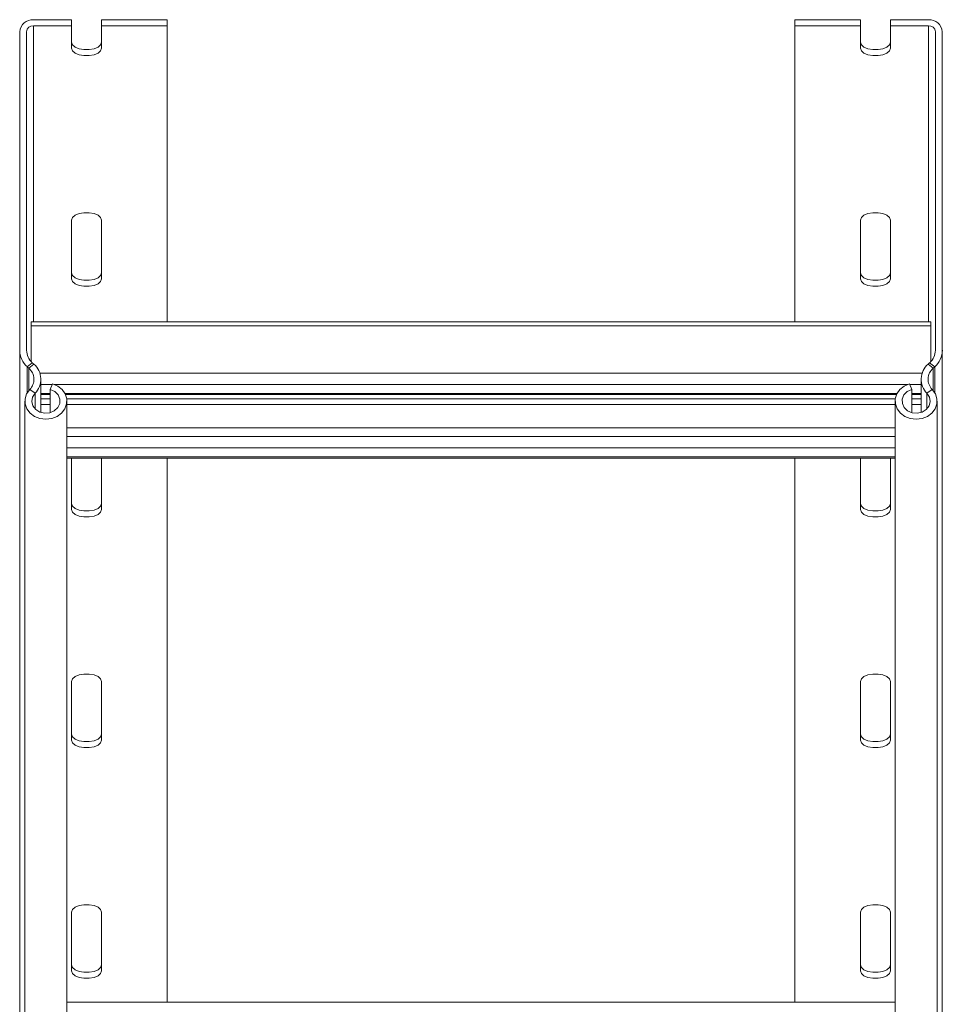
# Model space of a CAD drawing. Header units: millimetres. Extents: x 10 to 1476, y -4445 to -172.
# Tile 14 of 30: x 1266 to 1466, y -3734 to -3520. Entities that reach past the tile are written whole.
import ezdxf

# ---------------------------------------------------------------- set-up
doc = ezdxf.new("R2010")
doc.units = ezdxf.units.MM

msp = doc.modelspace()

# ---------------------------------------------------------------- linework, layer by layer
at = {"color": 7, "linetype": 'Continuous', "lineweight": 15}
for p, q in [((1268.9, -3520.39), (1277.15, -3520.39)), ((1277.15, -3520.39), (1277.15, -3521.69)), ((1283.65, -3520.39), (1297.9, -3520.39)), ((1283.65, -3521.69), (1283.65, -3520.39)), ((1297.9, -3521.69), (1297.9, -3520.39)), ((1448.15, -3520.39), (1433.9, -3520.39)), ((1433.9, -3520.39), (1433.9, -3521.69)), ((1448.15, -3521.69), (1448.15, -3520.39)), ((1454.65, -3520.39), (1454.65, -3521.69)), ((1462.9, -3520.39), (1454.65, -3520.39)), ((1265.9, -3522.99), (1265.9, -3592.04)), ((1267.4, -3522.99), (1267.4, -3592.04)), ((1268.9, -3521.69), (1277.15, -3521.69)), ((1277.15, -3526.56), (1277.15, -3521.69)), ((1283.65, -3521.69), (1283.65, -3526.56)), ((1283.65, -3521.69), (1297.9, -3521.69)), ((1297.9, -3521.69), (1297.9, -3585.85)), ((1433.9, -3521.69), (1433.9, -3585.85)), ((1448.15, -3521.69), (1433.9, -3521.69)), ((1448.15, -3521.69), (1448.15, -3526.56)), ((1462.9, -3521.69), (1454.65, -3521.69)), ((1454.65, -3526.56), (1454.65, -3521.69)), ((1464.4, -3522.99), (1464.4, -3592.04)), ((1465.9, -3522.99), (1465.9, -3592.04)), ((1277.15, -3576.56), (1277.15, -3563.81)), ((1283.65, -3563.81), (1283.65, -3576.56)), ((1448.15, -3563.81), (1448.15, -3576.56)), ((1454.65, -3576.56), (1454.65, -3563.81)), ((1463.4, -3585.85), (1268.4, -3585.85)), ((1268.4, -3585.85), (1268.4, -3586.75)), ((1268.4, -3586.75), (1268.4, -3594.49)), ((1268.4, -3586.75), (1463.4, -3586.75)), ((1463.4, -3585.85), (1463.4, -3586.75)), ((1463.4, -3586.75), (1463.4, -3594.49)), ((1265.9, -3592.04), (1265.9, -3865.54)), ((1465.9, -3592.04), (1465.9, -3865.54)), ((1268.64, -3594.73), (1267.55, -3595.62)), ((1267.55, -3595.62), (1267.9, -3595.94)), ((1267.9, -3595.94), (1268.98, -3595.04)), ((1268.64, -3594.73), (1268.98, -3595.04)), ((1463.16, -3594.73), (1462.82, -3595.04)), ((1463.91, -3595.94), (1462.82, -3595.04)), ((1463.16, -3594.73), (1464.25, -3595.62)), ((1464.25, -3595.62), (1463.91, -3595.94)), ((1270.5, -3605.52), (1270.5, -3598.32)), ((1272.99, -3599.31), (1272.52, -3600.54)), ((1458.81, -3599.31), (1459.28, -3600.54)), ((1461.31, -3598.32), (1461.31, -3605.52)), ((1268.07, -3600.54), (1269.23, -3601.36)), ((1270.5, -3601.65), (1272.52, -3601.65)), ((1272.52, -3605.56), (1272.52, -3600.54)), ((1275.83, -3601.65), (1455.97, -3601.65)), ((1459.28, -3605.56), (1459.28, -3600.54)), ((1459.28, -3601.65), (1461.31, -3601.65)), ((1463.73, -3600.54), (1462.57, -3601.36)), ((1267.03, -3603.05), (1267.03, -3876.55)), ((1276.13, -3876.55), (1276.13, -3603.05)), ((1455.68, -3603.05), (1455.68, -3876.55)), ((1464.78, -3876.55), (1464.78, -3603.05)), ((1276.13, -3608.85), (1455.68, -3608.85)), ((1276.13, -3615.4), (1455.68, -3615.4)), ((1277.15, -3626.56), (1277.15, -3615.4)), ((1283.65, -3615.4), (1283.65, -3626.56)), ((1297.9, -3615.4), (1297.9, -3733.35)), ((1433.9, -3615.4), (1433.9, -3733.35)), ((1448.15, -3615.4), (1448.15, -3626.56)), ((1454.65, -3626.56), (1454.65, -3615.4)), ((1277.15, -3676.56), (1277.15, -3663.81)), ((1283.65, -3663.81), (1283.65, -3676.56)), ((1448.15, -3663.81), (1448.15, -3676.56)), ((1454.65, -3676.56), (1454.65, -3663.81)), ((1277.15, -3726.56), (1277.15, -3713.81)), ((1283.65, -3713.81), (1283.65, -3726.56)), ((1448.15, -3713.81), (1448.15, -3726.56)), ((1454.65, -3726.56), (1454.65, -3713.81)), ((1455.68, -3733.35), (1276.13, -3733.35))]:
    msp.add_line(p, q, dxfattribs=at)
at = {"color": 8, "linetype": 'Continuous', "lineweight": 15}
for p, q in [((1268.9, -3521.69), (1268.9, -3585.85)), ((1462.9, -3521.69), (1462.9, -3585.85)), ((1267.55, -3595.62), (1267.55, -3601.21)), ((1267.9, -3595.94), (1267.9, -3600.73)), ((1463.91, -3595.94), (1463.91, -3600.73)), ((1464.25, -3595.62), (1464.25, -3601.21)), ((1270.28, -3597), (1461.52, -3597)), ((1270.5, -3599.46), (1272.93, -3599.46)), ((1273.45, -3599.46), (1458.35, -3599.46)), ((1458.87, -3599.46), (1461.31, -3599.46)), ((1269.23, -3601.36), (1269.23, -3604.74)), ((1270.5, -3601.41), (1272.52, -3601.41)), ((1275.71, -3601.41), (1456.09, -3601.41)), ((1459.28, -3601.41), (1461.31, -3601.41)), ((1462.57, -3601.36), (1462.57, -3604.74)), ((1270.5, -3602.57), (1272.52, -3602.57)), ((1270.5, -3603.8), (1272.52, -3603.8)), ((1276.09, -3602.57), (1455.71, -3602.57)), ((1276.13, -3603.8), (1455.68, -3603.8)), ((1459.28, -3602.57), (1461.31, -3602.57)), ((1459.28, -3603.8), (1461.31, -3603.8)), ((1276.13, -3610.75), (1455.68, -3610.75)), ((1276.13, -3613.21), (1455.68, -3613.21)), ((1276.13, -3615.16), (1455.68, -3615.16))]:
    msp.add_line(p, q, dxfattribs=at)
at = {"color": 7, "linetype": 'Continuous', "lineweight": 15, "flags": 128}
for points in [[(1277.15, -3525.26), (1277.35, -3525.82), (1277.91, -3526.31), (1278.78, -3526.67), (1279.84, -3526.86), (1280.97, -3526.86), (1282.03, -3526.67), (1282.89, -3526.31), (1283.45, -3525.82), (1283.65, -3525.26)], [(1454.65, -3525.26), (1454.45, -3525.82), (1453.89, -3526.31), (1453.03, -3526.67), (1451.97, -3526.86), (1450.84, -3526.86), (1449.78, -3526.67), (1448.91, -3526.31), (1448.35, -3525.82), (1448.15, -3525.26)], [(1283.65, -3526.56), (1283.45, -3527.12), (1282.89, -3527.61), (1282.03, -3527.97), (1280.97, -3528.16), (1279.84, -3528.16), (1278.78, -3527.97), (1277.91, -3527.61), (1277.35, -3527.12), (1277.15, -3526.56)], [(1448.15, -3526.56), (1448.35, -3527.12), (1448.91, -3527.61), (1449.78, -3527.97), (1450.84, -3528.16), (1451.97, -3528.16), (1453.03, -3527.97), (1453.89, -3527.61), (1454.45, -3527.12), (1454.65, -3526.56)], [(1277.15, -3563.81), (1277.35, -3563.26), (1277.91, -3562.77), (1278.78, -3562.41), (1279.84, -3562.21), (1280.97, -3562.21), (1282.03, -3562.41), (1282.89, -3562.77), (1283.45, -3563.26), (1283.65, -3563.81)], [(1454.65, -3563.81), (1454.45, -3563.26), (1453.89, -3562.77), (1453.03, -3562.41), (1451.97, -3562.21), (1450.84, -3562.21), (1449.78, -3562.41), (1448.91, -3562.77), (1448.35, -3563.26), (1448.15, -3563.81)], [(1277.15, -3575.26), (1277.35, -3575.82), (1277.91, -3576.31), (1278.78, -3576.67), (1279.84, -3576.86), (1280.97, -3576.86), (1282.03, -3576.67), (1282.89, -3576.31), (1283.45, -3575.82), (1283.65, -3575.26)], [(1283.65, -3576.56), (1283.45, -3577.12), (1282.89, -3577.61), (1282.03, -3577.97), (1280.97, -3578.16), (1279.84, -3578.16), (1278.78, -3577.97), (1277.91, -3577.61), (1277.35, -3577.12), (1277.15, -3576.56)], [(1454.65, -3575.26), (1454.45, -3575.82), (1453.89, -3576.31), (1453.03, -3576.67), (1451.97, -3576.86), (1450.84, -3576.86), (1449.78, -3576.67), (1448.91, -3576.31), (1448.35, -3575.82), (1448.15, -3575.26)], [(1448.15, -3576.56), (1448.35, -3577.12), (1448.91, -3577.61), (1449.78, -3577.97), (1450.84, -3578.16), (1451.97, -3578.16), (1453.03, -3577.97), (1453.89, -3577.61), (1454.45, -3577.12), (1454.65, -3576.56)], [(1272.99, -3599.31), (1274.14, -3599.8), (1275.09, -3600.54), (1275.75, -3601.49), (1276.09, -3602.56), (1276.07, -3603.67), (1275.69, -3604.73), (1274.98, -3605.66), (1274.01, -3606.38), (1272.84, -3606.84), (1271.57, -3606.99), (1270.3, -3606.83), (1269.13, -3606.37), (1268.16, -3605.65), (1267.46, -3604.72), (1267.08, -3603.66), (1267.06, -3602.55), (1267.4, -3601.48), (1268.07, -3600.54)], [(1458.81, -3599.31), (1457.66, -3599.8), (1456.72, -3600.54), (1456.05, -3601.49), (1455.71, -3602.56), (1455.73, -3603.67), (1456.11, -3604.73), (1456.82, -3605.66), (1457.79, -3606.38), (1458.96, -3606.84), (1460.23, -3606.99), (1461.5, -3606.83), (1462.67, -3606.37), (1463.64, -3605.65), (1464.35, -3604.72), (1464.72, -3603.66), (1464.74, -3602.55), (1464.4, -3601.48), (1463.73, -3600.54)], [(1272.52, -3600.54), (1273.49, -3601), (1274.21, -3601.72), (1274.58, -3602.62), (1274.57, -3603.57), (1274.16, -3604.46), (1273.41, -3605.16), (1272.42, -3605.59), (1271.33, -3605.68), (1270.26, -3605.43), (1269.37, -3604.87), (1268.76, -3604.07), (1268.53, -3603.14), (1268.69, -3602.2), (1269.23, -3601.36)], [(1459.28, -3600.54), (1458.31, -3601), (1457.59, -3601.72), (1457.22, -3602.62), (1457.24, -3603.57), (1457.65, -3604.46), (1458.39, -3605.16), (1459.38, -3605.59), (1460.48, -3605.68), (1461.54, -3605.43), (1462.43, -3604.87), (1463.04, -3604.07), (1463.27, -3603.14), (1463.11, -3602.2), (1462.57, -3601.36)], [(1277.15, -3625.26), (1277.35, -3625.82), (1277.91, -3626.31), (1278.78, -3626.67), (1279.84, -3626.86), (1280.97, -3626.86), (1282.03, -3626.67), (1282.89, -3626.31), (1283.45, -3625.82), (1283.65, -3625.26)], [(1454.65, -3625.26), (1454.45, -3625.82), (1453.89, -3626.31), (1453.03, -3626.67), (1451.97, -3626.86), (1450.84, -3626.86), (1449.78, -3626.67), (1448.91, -3626.31), (1448.35, -3625.82), (1448.15, -3625.26)], [(1283.65, -3626.56), (1283.45, -3627.12), (1282.89, -3627.61), (1282.03, -3627.97), (1280.97, -3628.16), (1279.84, -3628.16), (1278.78, -3627.97), (1277.91, -3627.61), (1277.35, -3627.12), (1277.15, -3626.56)], [(1448.15, -3626.56), (1448.35, -3627.12), (1448.91, -3627.61), (1449.78, -3627.97), (1450.84, -3628.16), (1451.97, -3628.16), (1453.03, -3627.97), (1453.89, -3627.61), (1454.45, -3627.12), (1454.65, -3626.56)], [(1277.15, -3663.81), (1277.35, -3663.26), (1277.91, -3662.77), (1278.78, -3662.41), (1279.84, -3662.21), (1280.97, -3662.21), (1282.03, -3662.41), (1282.89, -3662.77), (1283.45, -3663.26), (1283.65, -3663.81)], [(1454.65, -3663.81), (1454.45, -3663.26), (1453.89, -3662.77), (1453.03, -3662.41), (1451.97, -3662.21), (1450.84, -3662.21), (1449.78, -3662.41), (1448.91, -3662.77), (1448.35, -3663.26), (1448.15, -3663.81)], [(1277.15, -3675.26), (1277.35, -3675.82), (1277.91, -3676.31), (1278.78, -3676.67), (1279.84, -3676.86), (1280.97, -3676.86), (1282.03, -3676.67), (1282.89, -3676.31), (1283.45, -3675.82), (1283.65, -3675.26)], [(1283.65, -3676.56), (1283.45, -3677.12), (1282.89, -3677.61), (1282.03, -3677.97), (1280.97, -3678.16), (1279.84, -3678.16), (1278.78, -3677.97), (1277.91, -3677.61), (1277.35, -3677.12), (1277.15, -3676.56)], [(1454.65, -3675.26), (1454.45, -3675.82), (1453.89, -3676.31), (1453.03, -3676.67), (1451.97, -3676.86), (1450.84, -3676.86), (1449.78, -3676.67), (1448.91, -3676.31), (1448.35, -3675.82), (1448.15, -3675.26)], [(1448.15, -3676.56), (1448.35, -3677.12), (1448.91, -3677.61), (1449.78, -3677.97), (1450.84, -3678.16), (1451.97, -3678.16), (1453.03, -3677.97), (1453.89, -3677.61), (1454.45, -3677.12), (1454.65, -3676.56)], [(1277.15, -3713.81), (1277.35, -3713.26), (1277.91, -3712.77), (1278.78, -3712.41), (1279.84, -3712.21), (1280.97, -3712.21), (1282.03, -3712.41), (1282.89, -3712.77), (1283.45, -3713.26), (1283.65, -3713.81)], [(1454.65, -3713.81), (1454.45, -3713.26), (1453.89, -3712.77), (1453.03, -3712.41), (1451.97, -3712.21), (1450.84, -3712.21), (1449.78, -3712.41), (1448.91, -3712.77), (1448.35, -3713.26), (1448.15, -3713.81)], [(1277.15, -3725.26), (1277.35, -3725.82), (1277.91, -3726.31), (1278.78, -3726.67), (1279.84, -3726.86), (1280.97, -3726.86), (1282.03, -3726.67), (1282.89, -3726.31), (1283.45, -3725.82), (1283.65, -3725.26)], [(1454.65, -3725.26), (1454.45, -3725.82), (1453.89, -3726.31), (1453.03, -3726.67), (1451.97, -3726.86), (1450.84, -3726.86), (1449.78, -3726.67), (1448.91, -3726.31), (1448.35, -3725.82), (1448.15, -3725.26)], [(1283.65, -3726.56), (1283.45, -3727.12), (1282.89, -3727.61), (1282.03, -3727.97), (1280.97, -3728.16), (1279.84, -3728.16), (1278.78, -3727.97), (1277.91, -3727.61), (1277.35, -3727.12), (1277.15, -3726.56)], [(1448.15, -3726.56), (1448.35, -3727.12), (1448.91, -3727.61), (1449.78, -3727.97), (1450.84, -3728.16), (1451.97, -3728.16), (1453.03, -3727.97), (1453.89, -3727.61), (1454.45, -3727.12), (1454.65, -3726.56)]]:
    msp.add_lwpolyline(points, dxfattribs=at)
at = {"color": 7, "linetype": 'Continuous', "lineweight": 15}
for centre, radius, start, end in [((1268.71, -3523.2), 2.82, 86.1879, 175.599), ((1463.09, -3523.2), 2.82, 4.4022, 93.812), ((1268.81, -3523.1), 1.41, 86.1937, 175.5921), ((1462.99, -3523.1), 1.41, 4.4069, 93.8074), ((1270.76, -3591.98), 4.85, 180.8042, 228.7029), ((1271.04, -3591.99), 3.64, 180.8078, 228.7009), ((1460.76, -3591.99), 3.64, 311.2991, 359.1944), ((1461.05, -3591.98), 4.86, 311.2995, 359.1934), ((1265.85, -3598.32), 3.14, 315.1556, 49.2941), ((1266.17, -3598.32), 4.32, 315.1537, 49.2951), ((1465.64, -3598.32), 4.32, 130.7054, 224.8447), ((1465.96, -3598.32), 3.14, 130.704, 224.8463)]:
    msp.add_arc(centre, radius, start, end, dxfattribs=at)

doc.saveas('drawing.dxf')
